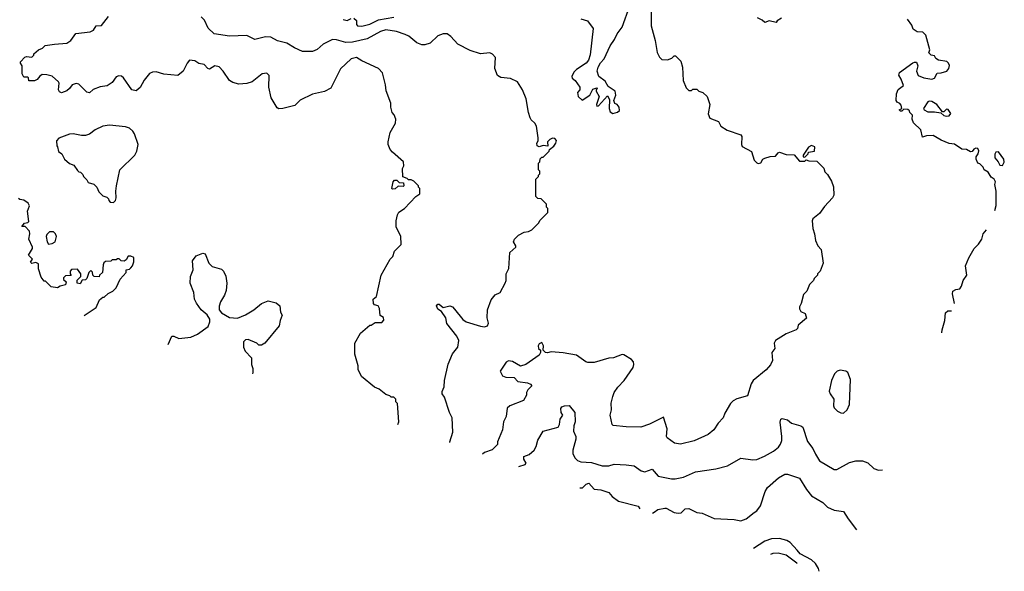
# Model space of a CAD drawing. Extents: x 2239805 to 2396427, y 665731 to 772158.
# Tile 8 of 256: x 2271933 to 2279308, y 669304 to 673441. Entities that reach past the tile are written whole.
import ezdxf

# ---------------------------------------------------------------- set-up
doc = ezdxf.new("R2010")
doc.units = 0

msp = doc.modelspace()

# ---------------------------------------------------------------- linework, layer by layer
at = {"layer": '0CON05XD'}
for points in [[(2276662.5, 673585), (2276663.8, 673395), (2276692.5, 673285), (2276707.5, 673195), (2276725, 673160), (2276743, 673143), (2276785, 673140), (2276817, 673153), (2276835, 673170), (2276845, 673170), (2276885, 673130), (2276897.5, 673085), (2276902.5, 672985), (2276925, 672930), (2276945, 672910), (2276965, 672910), (2276975, 672920), (2277005, 672920), (2277020, 672905), (2277050, 672895), (2277082.5, 672865), (2277103.3, 672805), (2277090, 672735), (2277102.3, 672702.3), (2277168.3, 672678.3), (2277185, 672642.5), (2277232.3, 672612.3), (2277335, 672577.5), (2277343.3, 672565), (2277340, 672505), (2277345, 672490), (2277415, 672452.5), (2277435, 672387.5), (2277455, 672366.2), (2277465, 672362), (2277483.8, 672366.2), (2277500, 672395), (2277515, 672402.5), (2277555, 672415.7), (2277594, 672416), (2277615, 672442.5), (2277625, 672446.7), (2277675, 672428.8), (2277735, 672426.7), (2277775, 672380), (2277815, 672380), (2277825, 672390), (2277845, 672382.5), (2277905, 672380), (2277957, 672327), (2277965, 672300), (2277985, 672280), (2278015, 672230), (2278028.3, 672188.3), (2278032.5, 672125), (2278022.5, 672105), (2277961.2, 672038.8), (2277925, 671987.5), (2277873.6, 671946.4), (2277868.3, 671931.7), (2277873.3, 671875), (2277886.7, 671835), (2277893.3, 671785), (2277912.5, 671745), (2277937, 671717), (2277952.5, 671615), (2277930, 671555), (2277910, 671535), (2277910, 671525), (2277885, 671500), (2277880, 671485), (2277850, 671455), (2277830, 671405), (2277805, 671380), (2277787, 671313), (2277773, 671287), (2277773, 671273), (2277783.6, 671253.6), (2277817, 671237), (2277827, 671203), (2277765, 671150), (2277760, 671125), (2277750, 671115), (2277673.9, 671086.1), (2277594.1, 671035.9), (2277583.3, 671015), (2277590, 670975), (2277566.7, 670945), (2277571.2, 670885), (2277557.3, 670852.7), (2277525, 670813.8), (2277425.9, 670734.1), (2277411.2, 670708.8), (2277385, 670620), (2277305, 670597.5), (2277277, 670583), (2277257, 670563), (2277215, 670490), (2277203.3, 670455), (2277165, 670416.2), (2277132.5, 670365), (2277090.7, 670329.3), (2276985, 670282.5), (2276883.6, 670256.4), (2276837.5, 670265), (2276782.5, 670305), (2276777.5, 670315), (2276783, 670373), (2276755, 670460), (2276651.7, 670408.3), (2276585, 670383.8), (2276476.4, 670386.4), (2276378.3, 670398.3), (2276370, 670405), (2276356.7, 670475), (2276366.7, 670515), (2276363.8, 670565), (2276376.7, 670615), (2276386.7, 670645), (2276413.3, 670685), (2276460, 670735), (2276528.3, 670831.7), (2276533.3, 670855), (2276530, 670875), (2276515, 670892.5), (2276458, 670928), (2276445, 670928.8), (2276380, 670905), (2276345, 670901.2), (2276235, 670870), (2276189.3, 670869.3), (2276172.5, 670875), (2276103.9, 670923.9), (2276005, 670942)], [(2276136.4, 673446.4), (2276185, 673432.5), (2276228.8, 673375), (2276206, 673176), (2276192.7, 673137.3), (2276176.2, 673115), (2276105, 673067.5), (2276083.8, 673046.2), (2276070, 673015), (2276071.7, 673001.7), (2276093.9, 672983.9), (2276127.5, 672935), (2276127.5, 672915), (2276112.5, 672895), (2276117.5, 672865), (2276145, 672837.5), (2276203.3, 672875), (2276225, 672920), (2276255, 672930), (2276260, 672925), (2276250, 672915), (2276250, 672905), (2276272.5, 672865), (2276253.8, 672805), (2276255, 672792.5), (2276267.5, 672795), (2276335, 672870), (2276351.7, 672841.7), (2276347.5, 672775), (2276355, 672750), (2276375, 672737.5), (2276411.7, 672748.3), (2276425, 672760), (2276422.5, 672785), (2276407.5, 672805), (2276391.7, 672811.7), (2276382.5, 672835), (2276398, 672875), (2276393.3, 672905), (2276340.5, 672940.5), (2276318.7, 672978.7), (2276270, 673015), (2276258, 673055), (2276266.2, 673085), (2276283.4, 673116.6), (2276311.9, 673148.1), (2276356.2, 673245), (2276388.3, 673291.7), (2276407.5, 673335), (2276445.9, 673384.1), (2276503.3, 673545)], [(2274764.2, 670405), (2274772.5, 670425), (2274761.7, 670561.7), (2274750, 670575), (2274750, 670595), (2274735, 670610), (2274715, 670610), (2274705, 670620), (2274675, 670630), (2274625, 670670), (2274590, 670685), (2274492.5, 670765), (2274468.3, 670818.3), (2274467.5, 670845), (2274443.6, 670933.6), (2274442.5, 671015), (2274485, 671090), (2274555, 671150), (2274565, 671150), (2274595, 671170), (2274645, 671170), (2274661.7, 671188.3), (2274658.3, 671208.3), (2274632.5, 671222.5), (2274627.5, 671275), (2274617.5, 671295), (2274591.7, 671301.7), (2274583, 671313), (2274580, 671345), (2274606.7, 671365), (2274640, 671525), (2274707.5, 671645), (2274727.5, 671665), (2274740, 671705), (2274790, 671755), (2274787, 671817), (2274753.3, 671885), (2274753, 671933), (2274763, 671977), (2274773.6, 671996.4), (2274816.4, 672023.6), (2274900, 672115), (2274930, 672135), (2274930, 672175), (2274920, 672185), (2274920, 672195), (2274885, 672230), (2274865, 672240), (2274845, 672240), (2274835, 672250), (2274801.7, 672261.7), (2274800, 672325), (2274810, 672345), (2274807.5, 672375), (2274726.7, 672446.7), (2274708.3, 672468.3), (2274693.6, 672503.6), (2274692.5, 672525), (2274707.5, 672595), (2274747.5, 672665), (2274750, 672695), (2274737, 672727), (2274722.5, 672745), (2274712.5, 672785), (2274712.5, 672815), (2274677, 672907), (2274673, 672953), (2274651.7, 673041.7), (2274620, 673075), (2274495, 673132.5), (2274457, 673157), (2274415, 673147.5), (2274337, 673073), (2274263, 672927), (2274215, 672902.5), (2274125, 672882.5), (2274035, 672836.7), (2273993.8, 672796.2), (2273905, 672773.8), (2273875, 672773.3), (2273860.7, 672780.7), (2273816.7, 672855), (2273800, 672935), (2273801.7, 673021.7), (2273785, 673040), (2273750, 673035), (2273675, 672973.3), (2273635, 672962.5), (2273575, 672957.5), (2273528.3, 672968.3), (2273503.6, 672983.6), (2273457.5, 673055), (2273426.1, 673086.1), (2273395, 673093.3), (2273375, 673082.5), (2273355, 673070), (2273342.5, 673075), (2273315, 673103.3), (2273275, 673112.5), (2273245, 673132.5), (2273205, 673136.7), (2273186.7, 673115), (2273156.4, 673053.6), (2273117, 673023), (2273011.7, 673031.7), (2272955, 673048.8), (2272926.7, 673046.7), (2272905, 673036.2), (2272865, 672986.7), (2272835, 672932.5), (2272805, 672907.5), (2272773.6, 672913.6), (2272711.2, 673005), (2272695, 673017.5), (2272675, 673020), (2272655, 673011.2), (2272625, 672970), (2272587.5, 672945), (2272535, 672937.5), (2272483.9, 672916.1), (2272455, 672893.3), (2272435, 672897.5), (2272375, 672957.5), (2272355, 672962.5), (2272325, 672952.5), (2272306.4, 672923.6), (2272285, 672907.5), (2272245, 672892.5), (2272230.7, 672900.7), (2272223.3, 672915), (2272227.5, 672965), (2272222.5, 672975), (2272176.4, 673016.4), (2272135, 673028), (2272101.7, 673028.3), (2272083.6, 673016.4), (2272065, 672992.5), (2272045, 672982.5), (2272001.7, 672981.7), (2272000, 673005), (2271995, 673010), (2271965, 673010), (2271952.5, 673035), (2271952.5, 673095), (2271940, 673115), (2271940, 673125), (2271971.7, 673158.3), (2271985, 673163.3), (2272025, 673160), (2272040, 673175), (2272040, 673185), (2272073.3, 673215), (2272104.1, 673225.9), (2272123, 673247), (2272193.6, 673256.4), (2272285, 673263.8), (2272315.7, 673284.3), (2272353.6, 673336.4), (2272461.3, 673348.7), (2272487, 673363), (2272505, 673393.3), (2272545, 673397.5), (2272597.5, 673465)], [(2275153.8, 670269.1), (2275154.2, 670275), (2275177, 670347), (2275172.5, 670455), (2275152.5, 670495), (2275115, 670610), (2275097.5, 670635), (2275097, 670653), (2275113, 670687), (2275114, 670735), (2275141.7, 670858.3), (2275174.1, 670935.9), (2275213.8, 670985), (2275222, 671035), (2275206.8, 671066.8), (2275132, 671162), (2275124, 671205), (2275093, 671253), (2275065, 671270), (2275056.2, 671295), (2275065, 671306.2), (2275075, 671306.2), (2275105, 671282.5), (2275155, 671296), (2275175, 671288), (2275190.3, 671270.3), (2275253, 671193), (2275277.5, 671175), (2275385, 671142), (2275415, 671138.6), (2275436, 671145), (2275444.3, 671165), (2275433.9, 671206.1), (2275436.7, 671265), (2275465, 671340), (2275495, 671377.5), (2275532.5, 671395), (2275570, 671465), (2275576.2, 671485), (2275577.5, 671535), (2275597.5, 671575), (2275603.3, 671695), (2275650, 671735), (2275650, 671745), (2275632.5, 671775), (2275640, 671795), (2275670, 671825), (2275713, 671847), (2275745, 671852.5), (2275770, 671865), (2275820, 671915), (2275831.7, 671938.3), (2275890, 671995), (2275890, 672025), (2275880, 672035), (2275878.3, 672058.3), (2275838.3, 672098.3), (2275815, 672100), (2275800, 672115), (2275800, 672245), (2275820, 672265), (2275820, 672275), (2275830, 672285), (2275830, 672305), (2275820, 672315), (2275820, 672365), (2275830, 672375), (2275831.7, 672398.3), (2275845, 672410), (2275855, 672410), (2275900, 672455), (2275901.7, 672468.3), (2275935, 672492.5), (2275950, 672515), (2275953.3, 672535), (2275940.7, 672550.7), (2275925, 672553.3), (2275905, 672543.3), (2275887.5, 672525), (2275888.3, 672491.7), (2275855, 672497.5), (2275825, 672487.5), (2275810, 672495), (2275807.5, 672515), (2275817, 672533), (2275817.5, 672555), (2275803, 672643), (2275792.5, 672665), (2275765, 672690), (2275757.5, 672705), (2275743.3, 672745), (2275727.7, 672847.7), (2275700, 672915), (2275662.5, 672975), (2275608.3, 672998.3), (2275536.1, 673006.1), (2275511.7, 673021.7), (2275492.5, 673075), (2275496.4, 673156.4), (2275475, 673182.5), (2275455, 673192.5), (2275385, 673183.3), (2275308.3, 673208.3), (2275215, 673257.5), (2275162.5, 673315), (2275135, 673333.3), (2275105, 673333.3), (2275065, 673320), (2275007.5, 673265), (2274968.3, 673251.7), (2274945, 673251.2), (2274907.7, 673267.7), (2274847.3, 673317.3), (2274820.3, 673330.3), (2274755, 673351.2), (2274675, 673364.4), (2274635, 673351.4), (2274535, 673295.8), (2274425, 673271.1), (2274375, 673268.5), (2274305, 673290.6), (2274275, 673291.4), (2274205, 673256.7), (2274162.1, 673217.9), (2274125, 673202), (2274051.7, 673201.7), (2273990.3, 673230.3), (2273935, 673264.4), (2273865, 673281.9), (2273815, 673309.5), (2273775, 673311.4), (2273695, 673290.8), (2273635, 673322.5), (2273505, 673318), (2273390, 673335), (2273345, 673377.5), (2273317.8, 673437.8), (2273292.9, 673462.9)], [(2274355, 673441.2), (2274385, 673434.2), (2274415, 673450)], [(2274435, 673452.5), (2274456.7, 673435), (2274456.2, 673405), (2274463.3, 673395), (2274495, 673391.9), (2274555, 673406.7), (2274621.2, 673438.8), (2274735, 673459.5)], [(2277639.3, 673450.7), (2277607, 673433), (2277600, 673420), (2277547.5, 673432.5), (2277515, 673420), (2277495, 673437.5), (2277460, 673455)], [(2279238.2, 672010.4), (2279247, 672047), (2279246.7, 672155), (2279236.7, 672205), (2279242.5, 672225), (2279232.5, 672245), (2279210.5, 672260.5), (2279186.4, 672296.4), (2279157.5, 672315), (2279150, 672335), (2279125, 672360), (2279110, 672365), (2279097.5, 672395), (2279098.3, 672411.7), (2279112.5, 672435), (2279117, 672457), (2279110, 672475), (2279095, 672477.5), (2279080.7, 672469.3), (2279068.3, 672451.7), (2279055, 672450), (2279025, 672467.5), (2278990.5, 672470.5), (2278935, 672507.5), (2278895, 672512.5), (2278835, 672536.7), (2278775, 672573.3), (2278725, 672570), (2278695, 672560), (2278682.5, 672615), (2278628.3, 672668.3), (2278617.5, 672695), (2278620, 672725), (2278600, 672745), (2278598.3, 672758.3), (2278586.7, 672766.7), (2278555, 672770), (2278540, 672755), (2278530, 672755), (2278520, 672765), (2278540, 672775), (2278535, 672800), (2278525, 672812.5), (2278505, 672822.5), (2278498.8, 672835), (2278501.2, 672885), (2278512.3, 672917.7), (2278553, 672947), (2278536.7, 672995), (2278517.5, 673025), (2278523.3, 673045), (2278623.9, 673116.1), (2278635, 673122.5), (2278651.7, 673121.7), (2278660, 673095), (2278650, 673055), (2278662.3, 673022.3), (2278706.4, 673003.6), (2278765, 672993.8), (2278785, 673002.5), (2278805, 673040), (2278835, 673041.2), (2278877.5, 673055), (2278893.3, 673075), (2278897, 673097), (2278890, 673115), (2278877, 673127), (2278815, 673137.5), (2278795, 673150), (2278785, 673170), (2278760, 673175), (2278742.5, 673192.5), (2278750, 673215), (2278720, 673325), (2278697, 673347), (2278655, 673350), (2278625, 673370), (2278615, 673400), (2278582.5, 673445)], [(2278875, 672717.5), (2278895, 672720), (2278907.5, 672737.5), (2278888.3, 672768.3), (2278875, 672770), (2278855, 672750), (2278845, 672750), (2278802.5, 672805), (2278765, 672826), (2278745, 672828.8), (2278735, 672823.8), (2278702.5, 672775), (2278707.5, 672765), (2278735, 672748.8), (2278785, 672750), (2278831.7, 672741.7), (2278855, 672723.3), (2278875, 672717.5)], [(2272635, 672070), (2272650, 672085), (2272656.4, 672103.6), (2272652.5, 672155), (2272657.5, 672195), (2272683.3, 672315), (2272795.9, 672424.1), (2272810, 672455), (2272820, 672505), (2272793.3, 672585), (2272780, 672605), (2272755, 672626.7), (2272726.1, 672636.1), (2272605, 672650), (2272555, 672642.5), (2272497.5, 672615), (2272455, 672583.3), (2272425, 672573.3), (2272395, 672571.2), (2272333.6, 672583.6), (2272307, 672583), (2272227, 672553), (2272208.3, 672531.7), (2272210, 672495), (2272217, 672487), (2272223, 672453), (2272247.5, 672435), (2272267.5, 672395), (2272305, 672362.5), (2272339.3, 672349.3), (2272365, 672310), (2272375, 672300), (2272388.3, 672298.3), (2272405, 672280), (2272410, 672265), (2272435, 672240), (2272445, 672220), (2272488.3, 672208.3), (2272510, 672185), (2272525, 672150), (2272555, 672120), (2272585, 672110), (2272598.3, 672098.3), (2272600, 672085), (2272611.7, 672071.7), (2272635, 672070)], [(2277815, 672410), (2277840, 672435), (2277841.7, 672448.3), (2277886.4, 672453.6), (2277888.3, 672488.3), (2277865, 672496.7), (2277842.5, 672485), (2277802.5, 672425), (2277801.7, 672411.7), (2277815, 672410)], [(2279295, 672347.5), (2279308.3, 672371.7), (2279303.8, 672395), (2279265, 672450), (2279245, 672447.5), (2279237, 672433), (2279237.5, 672405), (2279263.3, 672375), (2279275, 672350), (2279295, 672347.5)], [(2274725, 672170), (2274720, 672175), (2274730, 672225), (2274741.7, 672238.3), (2274758.3, 672238.3), (2274775, 672220), (2274808.3, 672218.3), (2274810, 672195), (2274805, 672190), (2274768.3, 672191.7), (2274745, 672172.5), (2274725, 672170)], [(2272417, 671223.2), (2272505, 671282.5), (2272530.7, 671339.3), (2272555, 671360), (2272565, 671360), (2272595, 671387.5), (2272630, 671405), (2272655, 671430), (2272686.4, 671493.6), (2272730, 671545), (2272730, 671565), (2272755, 671570), (2272765, 671580), (2272776.7, 671595), (2272786.7, 671625), (2272787, 671657), (2272765, 671667.5), (2272745, 671667.5), (2272729.3, 671640.7), (2272715, 671630), (2272693, 671633), (2272677, 671647), (2272665, 671647.5), (2272655, 671640), (2272625, 671640), (2272615, 671630), (2272575, 671627.5), (2272563, 671617), (2272558.3, 671601.7), (2272552.5, 671545), (2272530, 671525), (2272528.3, 671511.7), (2272490, 671515), (2272480, 671525), (2272478.3, 671548.3), (2272465, 671560), (2272450, 671545), (2272435, 671500), (2272425, 671490), (2272401.7, 671488.3), (2272385, 671460), (2272362.5, 671465), (2272363, 671487), (2272390, 671515), (2272390, 671535), (2272365, 671570), (2272321.7, 671568.3), (2272310, 671555), (2272310, 671535), (2272318.3, 671521.7), (2272275, 671520), (2272260, 671505), (2272261.7, 671491.7), (2272280, 671475), (2272276.7, 671453.3), (2272235, 671442.5), (2272215, 671430), (2272168.3, 671438.3), (2272125, 671480), (2272115, 671480), (2272095, 671510), (2272073, 671573), (2272075, 671610), (2272055, 671620), (2272025, 671612.5), (2272013, 671623), (2272030, 671645), (2272000, 671675), (2272030, 671725), (2272030, 671735), (2272002.5, 671795), (2272010, 671835), (2272007.5, 671855), (2271975, 671890), (2271950, 671890), (2271970, 671915), (2271995, 671920), (2272001.7, 671928.3), (2271992.5, 672005), (2272007.5, 672045), (2271997.5, 672065), (2271965, 672087.5), (2271933, 672093), (2271925, 672100)], [(2272148.3, 671758.3), (2272175, 671762.5), (2272197.5, 671775), (2272207.5, 671815), (2272200, 671835), (2272185, 671850), (2272155, 671850), (2272135, 671830), (2272130, 671815), (2272137.5, 671775), (2272148.3, 671758.3)], [(2278936, 671312), (2278920, 671385), (2278922.5, 671405), (2278945, 671417.5), (2278975, 671422.5), (2278988.3, 671441.7), (2279000, 671485), (2279026.7, 671525), (2279017.5, 671595), (2279043.3, 671655), (2279083.3, 671725), (2279115, 671757.5), (2279140, 671795), (2279150, 671835), (2279175.5, 671865.7)], [(2273045.5, 671004), (2273073.6, 671066.4), (2273087, 671067), (2273125, 671050), (2273215, 671060), (2273265, 671083.3), (2273345, 671140), (2273357.5, 671175), (2273357.5, 671195), (2273336.4, 671226.4), (2273292.5, 671265), (2273257.5, 671315), (2273242.5, 671345), (2273237.5, 671395), (2273210, 671465), (2273212.5, 671515), (2273232.5, 671565), (2273228.3, 671631.7), (2273255, 671670), (2273305, 671690), (2273322.5, 671685), (2273350, 671615), (2273375, 671590), (2273445, 671570), (2273460, 671555), (2273477, 671517), (2273483.3, 671465), (2273479.3, 671410.7), (2273466.7, 671375), (2273436.7, 671325), (2273427, 671293), (2273427.5, 671265), (2273445, 671242.5), (2273505, 671207.5), (2273565, 671203.3), (2273623.6, 671226.4), (2273687.5, 671265), (2273745, 671312.5), (2273795, 671332.5), (2273855, 671317.5), (2273882.5, 671295), (2273887, 671247), (2273900, 671225), (2273883.3, 671185), (2273877.5, 671145), (2273770, 671015), (2273745, 671000), (2273725, 671000), (2273710, 671015), (2273645, 671042.5), (2273625, 671040), (2273610, 671025), (2273610, 670985), (2273622.5, 670955), (2273670, 670905), (2273670, 670855), (2273680, 670825), (2273680, 670795), (2273675.7, 670784.4)], [(2278840.9, 671092.1), (2278843.3, 671115), (2278862.5, 671185), (2278868.3, 671241.7), (2278885, 671256.7), (2278912.4, 671257.4)], [(2276005, 670942), (2275915, 670950), (2275887.7, 670942.3), (2275872.5, 670945), (2275853, 670963), (2275857.5, 670995), (2275845, 671020), (2275825, 671010), (2275816.7, 670995), (2275820, 670975), (2275833, 670963), (2275833.8, 670945), (2275824.2, 670925), (2275723.3, 670855), (2275685, 670842), (2275625, 670877.5), (2275595, 670881.2), (2275577, 670873), (2275531.2, 670805), (2275550.3, 670770.3), (2275575, 670759.2), (2275636.4, 670756.4), (2275665, 670727.5), (2275736.4, 670716.4), (2275758.3, 670708.3), (2275770, 670695), (2275740, 670665), (2275730, 670645), (2275730, 670625), (2275707.5, 670585), (2275605, 670546), (2275585, 670526.7), (2275577.5, 670465), (2275558, 670425), (2275550, 670365), (2275512.5, 670275), (2275512.5, 670255), (2275472.5, 670215), (2275415, 670196), (2275400.3, 670183.2)], [(2278105, 670490), (2278130, 670515), (2278147.5, 670555), (2278157, 670743), (2278136.7, 670795), (2278122.5, 670805), (2278077.7, 670812.3), (2278056.7, 670805), (2278037.5, 670785), (2278013.3, 670735), (2277997.5, 670655), (2278003.9, 670633.9), (2278032.5, 670595), (2278030, 670545), (2278035, 670530), (2278060, 670505), (2278083, 670493), (2278105, 670490)], [(2275670.6, 670089), (2275720, 670105), (2275726, 670115), (2275708.8, 670145), (2275710, 670165), (2275749.7, 670180.3), (2275786.4, 670213.6), (2275800.9, 670239.1), (2275813, 670287), (2275853.8, 670355), (2275967.5, 670385), (2275976.1, 670403.9), (2275981.2, 670445), (2276002.5, 670475), (2275990, 670495), (2275987.5, 670525), (2275995, 670537.5), (2276013.9, 670546.1), (2276048.3, 670548.3), (2276092.5, 670495), (2276093.8, 670425), (2276083.8, 670395), (2276082, 670355), (2276098.8, 670315), (2276100, 670295), (2276077, 670213), (2276077, 670187), (2276092.5, 670155), (2276112.5, 670135), (2276135, 670126.2), (2276215, 670119.2), (2276295, 670096), (2276345.9, 670094.1), (2276385, 670106.7), (2276476.4, 670103.6), (2276535, 670096), (2276588.8, 670058.8), (2276615, 670050), (2276670, 670070), (2276715, 670016.7), (2276816.4, 669996.4), (2276843.6, 669996.4), (2276905, 670011.2), (2276995, 670050), (2277147.7, 670072.3), (2277234.1, 670095.9), (2277335, 670153.8), (2277425, 670140), (2277455, 670143.8), (2277512.7, 670167.3), (2277580, 670205), (2277616.2, 670235), (2277632.3, 670257.7), (2277642, 670285), (2277642.5, 670315), (2277628.3, 670421.7), (2277633.3, 670445), (2277645, 670449.4), (2277685, 670440.4), (2277715.4, 670415.4), (2277785, 670395.6), (2277798.8, 670385), (2277835, 670277.5), (2277874.2, 670224.2), (2277892.9, 670182.9), (2277925, 670133.3), (2278035, 670067.5), (2278055, 670067.5), (2278149.3, 670120.7), (2278195, 670132.5), (2278245, 670132.5), (2278285, 670117.5), (2278330, 670075), (2278365, 670062.5), (2278396.4, 670064.9)], [(2276672.5, 669739.7), (2276685, 669746.7), (2276712.3, 669767.7), (2276765, 669777.5), (2276775, 669777.5), (2276836.1, 669746.1), (2276865, 669740), (2276887, 669743), (2276918.3, 669771.7), (2276945, 669776.2), (2277004.2, 669744.2), (2277045, 669740), (2277135, 669700), (2277285, 669692.5), (2277335, 669682.5), (2277375, 669698.8), (2277435.7, 669744.3), (2277455, 669758.8), (2277482.5, 669795), (2277517, 669903), (2277535, 669933.3), (2277617.5, 670005), (2277665, 670033.3), (2277683.3, 670033.3), (2277775, 670002.5), (2277826.4, 669916.4), (2277865, 669870), (2277948.9, 669818.9), (2277985, 669784.2), (2278035, 669763.8), (2278105, 669753.3), (2278138.3, 669698.3), (2278201.6, 669614.6)], [(2276128.1, 669929.5), (2276149.3, 669930.7), (2276175, 669956.7), (2276195, 669966), (2276235, 669921.2), (2276285, 669916), (2276345.6, 669895.6), (2276371.2, 669865), (2276419.3, 669829.3), (2276565, 669792), (2276577.1, 669773)], [(2277922.5, 669304), (2277916.2, 669325), (2277895, 669362.1), (2277865, 669390.3), (2277779.4, 669435), (2277756.7, 669463.3), (2277705, 669520), (2277678.8, 669535), (2277625, 669549.6), (2277565, 669548.5), (2277515, 669530.5), (2277430.4, 669475.6)], [(2277756.9, 669361.8), (2277753.8, 669365), (2277675, 669425.6), (2277615, 669440), (2277575, 669437.1), (2277558.1, 669431.1)]]:
    msp.add_lwpolyline(points, dxfattribs=at)

doc.saveas('drawing.dxf')
